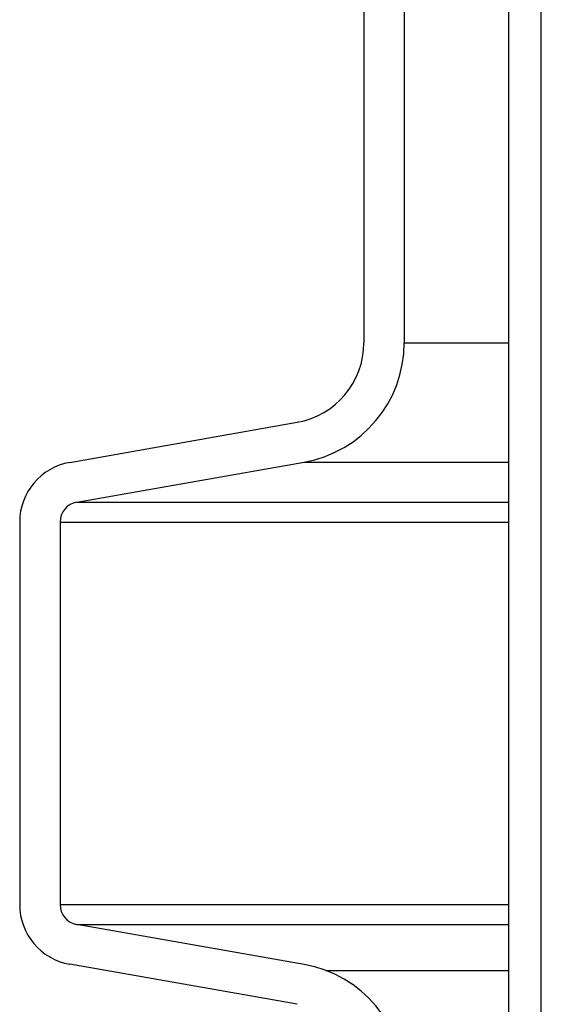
# Model space of a CAD drawing. Extents: x -285 to 5863, y 308 to 3178.
# Tile 58 of 256: x 124.92 to 126.53, y 972.99 to 976.04. Entities that reach past the tile are written whole.
import ezdxf

# ---------------------------------------------------------------- set-up
doc = ezdxf.new("R2010")
doc.units = 0
doc.header["$MEASUREMENT"] = 0
doc.layers.add('SPILL-BUCKET', color=1, linetype='CONTINUOUS')

msp = doc.modelspace()

# ---------------------------------------------------------------- linework, layer by layer
at = {"layer": 'SPILL-BUCKET', "color": 1, "linetype": 'Continuous'}
for p, q in [((126.43021, 968.17473), (126.43021, 982.37229)), ((126.53015, 968.17473), (126.53015, 982.37229)), ((125.98115, 976.74409), (125.98115, 975.0406)), ((126.10606, 976.74409), (126.10606, 975.0406)), ((125.07108, 974.6705), (125.7747, 974.79457)), ((125.09278, 974.54748), (125.79639, 974.67155)), ((124.91625, 974.48597), (124.91625, 973.30145)), ((125.04116, 974.48597), (125.04116, 973.30145)), ((125.79639, 973.11587), (125.09278, 973.23994)), ((125.7747, 972.99285), (125.07108, 973.11692))]:
    msp.add_line(p, q, dxfattribs=at)
at = {"layer": 'SPILL-BUCKET', "color": 7}
for p, q in [((126.10606, 975.0406), (126.43021, 975.0406)), ((125.79639, 974.67155), (126.43021, 974.67155)), ((125.09278, 974.54748), (126.43021, 974.54748)), ((125.04116, 974.48597), (126.43021, 974.48597)), ((125.04116, 973.30145), (126.43021, 973.30145)), ((125.09278, 973.23994), (126.43021, 973.23994)), ((125.86281, 973.09774), (126.43021, 973.09774))]:
    msp.add_line(p, q, dxfattribs=at)
at = {"layer": 'SPILL-BUCKET', "color": 1, "linetype": 'Continuous'}
for centre, radius, start, end in [((125.73132, 975.0406), 0.24983, 280, 0), ((125.73132, 975.0406), 0.37474, 280, 0), ((125.10362, 974.48597), 0.18737, 100, 180), ((125.10362, 974.48597), 0.06246, 100, 180), ((125.10362, 973.30145), 0.18737, 180, 260), ((125.10362, 973.30145), 0.06246, 180, 260), ((125.73132, 972.74682), 0.37474, 0, 80)]:
    msp.add_arc(centre, radius, start, end, dxfattribs=at)

doc.saveas('drawing.dxf')
